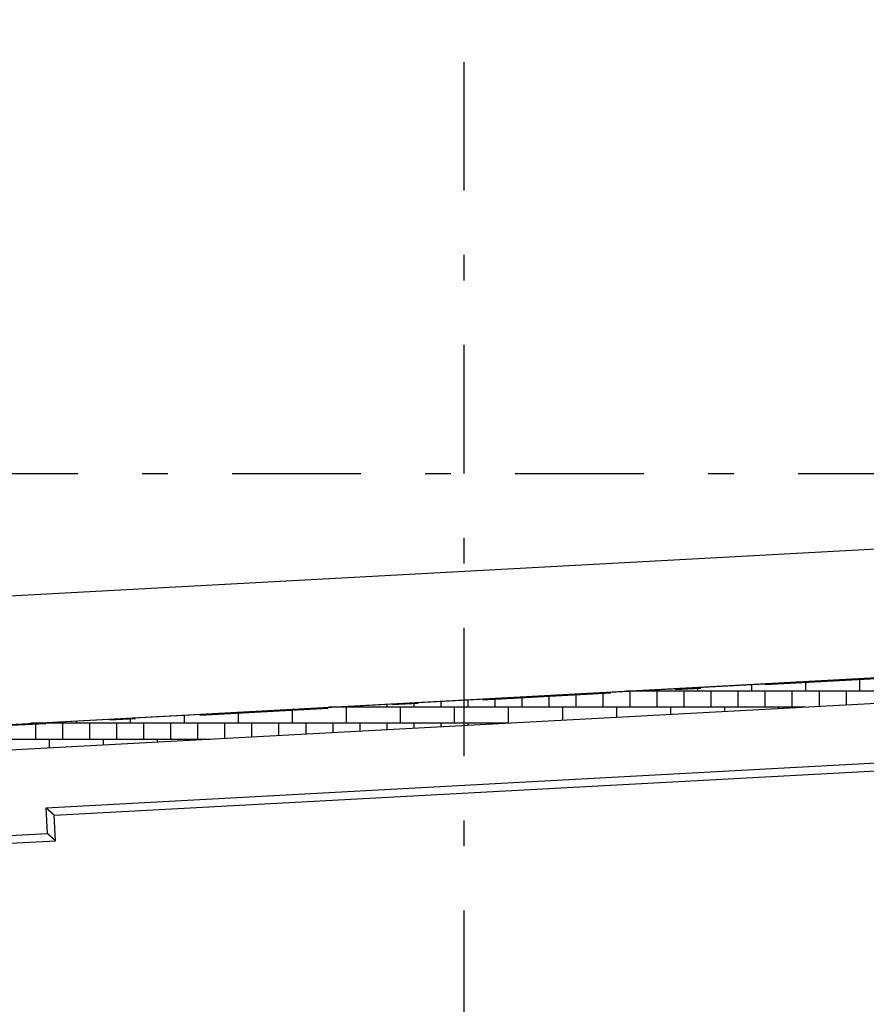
# Model space of a CAD drawing. Extents: x 2 to 87, y -108 to 11.
# Tile 85 of 210: x 27.6 to 30.89, y -93.47 to -89.64. Entities that reach past the tile are written whole.
import ezdxf

# ---------------------------------------------------------------- set-up
doc = ezdxf.new("R2010")
doc.units = 0
doc.header["$MEASUREMENT"] = 0
doc.linetypes.add('DASHDOT', pattern=[1, 0.5, -0.25, 0, -0.25])
for name, color, linetype in [('11', 7, 'CONTINUOUS'), ('18', 7, 'CONTINUOUS'), ('2', 7, 'CONTINUOUS'), ('5', 7, 'CONTINUOUS')]:
    doc.layers.add(name, color=color, linetype=linetype)

msp = doc.modelspace()

# ---------------------------------------------------------------- linework, layer by layer
at = {"layer": '11', "color": 62, "linetype": 'Continuous'}
for p, q in [((31.7703, -92.1576), (27.3568, -92.3961)), ((27.7041, -92.7078), (31.4586, -92.5049)), ((27.7357, -92.7361), (31.4303, -92.5365)), ((27.7095, -92.8076), (27.7041, -92.7078)), ((27.7411, -92.836), (27.7357, -92.7361)), ((27.0658, -92.8424), (27.7095, -92.8076)), ((27.0973, -92.8707), (27.7411, -92.836))]:
    msp.add_line(p, q, dxfattribs=at)
for points in [[(27.7122, -92.715), (27.7121, -92.7149), (27.712, -92.7149), (27.7119, -92.7148), (27.7118, -92.7147), (27.7117, -92.7146), (27.7116, -92.7145), (27.7115, -92.7144), (27.7114, -92.7143), (27.7113, -92.7142), (27.7112, -92.7141), (27.7111, -92.714), (27.711, -92.714), (27.7109, -92.7139), (27.7108, -92.7138), (27.7107, -92.7137), (27.7106, -92.7136), (27.7105, -92.7135), (27.7104, -92.7134), (27.7103, -92.7133), (27.7102, -92.7132), (27.7101, -92.7131), (27.71, -92.7131), (27.7099, -92.713), (27.7098, -92.7129), (27.7097, -92.7128), (27.7096, -92.7127), (27.7095, -92.7126), (27.7094, -92.7125), (27.7093, -92.7124), (27.7092, -92.7123), (27.7091, -92.7122), (27.709, -92.7121), (27.7089, -92.7121), (27.7088, -92.712), (27.7087, -92.7119), (27.7086, -92.7118), (27.7085, -92.7117), (27.7084, -92.7116), (27.7083, -92.7115), (27.7082, -92.7114), (27.708, -92.7113), (27.7079, -92.7112), (27.7078, -92.7111), (27.7077, -92.711), (27.7076, -92.711), (27.7075, -92.7109), (27.7074, -92.7108), (27.7073, -92.7107), (27.7072, -92.7106), (27.7071, -92.7105), (27.707, -92.7104), (27.7069, -92.7103), (27.7068, -92.7102), (27.7067, -92.7101), (27.7066, -92.71), (27.7065, -92.7099), (27.7064, -92.7098), (27.7063, -92.7097), (27.7062, -92.7097), (27.7061, -92.7096), (27.706, -92.7095), (27.7059, -92.7094), (27.7058, -92.7093), (27.7057, -92.7092), (27.7056, -92.7091), (27.7055, -92.709), (27.7054, -92.7089), (27.7053, -92.7088), (27.7052, -92.7087), (27.7051, -92.7086), (27.705, -92.7085), (27.7048, -92.7084), (27.7047, -92.7083), (27.7046, -92.7082), (27.7045, -92.7082), (27.7044, -92.7081), (27.7043, -92.708), (27.7042, -92.7079), (27.7041, -92.7078)], [(27.7216, -92.7235), (27.7215, -92.7234), (27.7214, -92.7233), (27.7214, -92.7232), (27.7213, -92.7232), (27.7212, -92.7231), (27.7211, -92.723), (27.721, -92.7229), (27.7209, -92.7228), (27.7208, -92.7228), (27.7207, -92.7227), (27.7207, -92.7226), (27.7206, -92.7225), (27.7205, -92.7224), (27.7204, -92.7224), (27.7203, -92.7223), (27.7202, -92.7222), (27.7201, -92.7221), (27.72, -92.722), (27.7199, -92.722), (27.7199, -92.7219), (27.7198, -92.7218), (27.7197, -92.7217), (27.7196, -92.7216), (27.7195, -92.7216), (27.7194, -92.7215), (27.7193, -92.7214), (27.7192, -92.7213), (27.7191, -92.7212), (27.719, -92.7212), (27.7189, -92.7211), (27.7189, -92.721), (27.7188, -92.7209), (27.7187, -92.7208), (27.7186, -92.7208), (27.7185, -92.7207), (27.7184, -92.7206), (27.7183, -92.7205), (27.7182, -92.7204), (27.7181, -92.7203), (27.718, -92.7203), (27.7179, -92.7202), (27.7178, -92.7201), (27.7177, -92.72), (27.7176, -92.7199), (27.7176, -92.7198), (27.7175, -92.7197), (27.7174, -92.7197), (27.7173, -92.7196), (27.7172, -92.7195), (27.7171, -92.7194), (27.717, -92.7193), (27.7169, -92.7192), (27.7168, -92.7192), (27.7167, -92.7191), (27.7166, -92.719), (27.7165, -92.7189), (27.7164, -92.7188), (27.7163, -92.7187), (27.7162, -92.7186), (27.7161, -92.7186), (27.716, -92.7185), (27.7159, -92.7184), (27.7158, -92.7183), (27.7157, -92.7182), (27.7157, -92.7181), (27.7156, -92.718), (27.7155, -92.7179), (27.7154, -92.7179), (27.7153, -92.7178), (27.7152, -92.7177), (27.7151, -92.7176), (27.715, -92.7175), (27.7149, -92.7174), (27.7148, -92.7173), (27.7147, -92.7172), (27.7146, -92.7172), (27.7145, -92.7171), (27.7144, -92.717), (27.7143, -92.7169), (27.7142, -92.7168), (27.7141, -92.7167), (27.714, -92.7166), (27.7139, -92.7165), (27.7138, -92.7165), (27.7137, -92.7164), (27.7136, -92.7163), (27.7135, -92.7162), (27.7134, -92.7161), (27.7133, -92.716), (27.7132, -92.7159), (27.7131, -92.7158), (27.713, -92.7157), (27.7129, -92.7157), (27.7128, -92.7156), (27.7127, -92.7155), (27.7126, -92.7154), (27.7125, -92.7153), (27.7124, -92.7152), (27.7123, -92.7151), (27.7122, -92.715)], [(27.7291, -92.7302), (27.7291, -92.7302), (27.729, -92.7301), (27.729, -92.7301), (27.7289, -92.73), (27.7288, -92.7299), (27.7288, -92.7299), (27.7287, -92.7298), (27.7286, -92.7298), (27.7286, -92.7297), (27.7285, -92.7296), (27.7284, -92.7296), (27.7284, -92.7295), (27.7283, -92.7295), (27.7282, -92.7294), (27.7282, -92.7293), (27.7281, -92.7293), (27.728, -92.7292), (27.728, -92.7292), (27.7279, -92.7291), (27.7278, -92.729), (27.7278, -92.729), (27.7277, -92.7289), (27.7276, -92.7289), (27.7276, -92.7288), (27.7275, -92.7287), (27.7274, -92.7287), (27.7273, -92.7286), (27.7273, -92.7285), (27.7272, -92.7285), (27.7271, -92.7284), (27.7271, -92.7284), (27.727, -92.7283), (27.7269, -92.7282), (27.7268, -92.7282), (27.7268, -92.7281), (27.7267, -92.728), (27.7266, -92.728), (27.7266, -92.7279), (27.7265, -92.7278), (27.7264, -92.7278), (27.7263, -92.7277), (27.7263, -92.7276), (27.7262, -92.7276), (27.7261, -92.7275), (27.726, -92.7274), (27.726, -92.7274), (27.7259, -92.7273), (27.7258, -92.7272), (27.7257, -92.7272), (27.7257, -92.7271), (27.7256, -92.727), (27.7255, -92.727), (27.7254, -92.7269), (27.7254, -92.7268), (27.7253, -92.7268), (27.7252, -92.7267), (27.7251, -92.7266), (27.7251, -92.7266), (27.725, -92.7265), (27.7249, -92.7264), (27.7248, -92.7264), (27.7247, -92.7263), (27.7247, -92.7262), (27.7246, -92.7261), (27.7245, -92.7261), (27.7244, -92.726), (27.7243, -92.7259), (27.7243, -92.7259), (27.7242, -92.7258), (27.7241, -92.7257), (27.724, -92.7256), (27.7239, -92.7256), (27.7239, -92.7255), (27.7238, -92.7254), (27.7237, -92.7253), (27.7236, -92.7253), (27.7235, -92.7252), (27.7235, -92.7251), (27.7234, -92.7251), (27.7233, -92.725), (27.7232, -92.7249), (27.7231, -92.7248), (27.723, -92.7248), (27.723, -92.7247), (27.7229, -92.7246), (27.7228, -92.7245), (27.7227, -92.7245), (27.7226, -92.7244), (27.7225, -92.7243), (27.7225, -92.7242), (27.7224, -92.7242), (27.7223, -92.7241), (27.7222, -92.724), (27.7221, -92.7239), (27.722, -92.7238), (27.722, -92.7238), (27.7219, -92.7237), (27.7218, -92.7236), (27.7217, -92.7235), (27.7216, -92.7235)], [(27.734, -92.7346), (27.734, -92.7346), (27.7339, -92.7345), (27.7339, -92.7345), (27.7339, -92.7345), (27.7338, -92.7344), (27.7338, -92.7344), (27.7338, -92.7344), (27.7337, -92.7343), (27.7337, -92.7343), (27.7337, -92.7343), (27.7336, -92.7343), (27.7336, -92.7342), (27.7336, -92.7342), (27.7335, -92.7342), (27.7335, -92.7341), (27.7334, -92.7341), (27.7334, -92.734), (27.7334, -92.734), (27.7333, -92.734), (27.7333, -92.7339), (27.7332, -92.7339), (27.7332, -92.7339), (27.7332, -92.7338), (27.7331, -92.7338), (27.7331, -92.7338), (27.733, -92.7337), (27.733, -92.7337), (27.733, -92.7336), (27.7329, -92.7336), (27.7329, -92.7336), (27.7328, -92.7335), (27.7328, -92.7335), (27.7327, -92.7335), (27.7327, -92.7334), (27.7327, -92.7334), (27.7326, -92.7333), (27.7326, -92.7333), (27.7325, -92.7333), (27.7325, -92.7332), (27.7324, -92.7332), (27.7324, -92.7331), (27.7323, -92.7331), (27.7323, -92.733), (27.7322, -92.733), (27.7322, -92.733), (27.7321, -92.7329), (27.7321, -92.7329), (27.7321, -92.7328), (27.732, -92.7328), (27.732, -92.7327), (27.7319, -92.7327), (27.7319, -92.7327), (27.7318, -92.7326), (27.7318, -92.7326), (27.7317, -92.7325), (27.7317, -92.7325), (27.7316, -92.7324), (27.7316, -92.7324), (27.7315, -92.7323), (27.7314, -92.7323), (27.7314, -92.7323), (27.7313, -92.7322), (27.7313, -92.7322), (27.7312, -92.7321), (27.7312, -92.7321), (27.7311, -92.732), (27.7311, -92.732), (27.731, -92.7319), (27.731, -92.7319), (27.7309, -92.7318), (27.7309, -92.7318), (27.7308, -92.7317), (27.7308, -92.7317), (27.7307, -92.7316), (27.7306, -92.7316), (27.7306, -92.7315), (27.7305, -92.7315), (27.7305, -92.7314), (27.7304, -92.7314), (27.7304, -92.7313), (27.7303, -92.7313), (27.7302, -92.7312), (27.7302, -92.7312), (27.7301, -92.7311), (27.7301, -92.7311), (27.73, -92.731), (27.7299, -92.7309), (27.7299, -92.7309), (27.7298, -92.7308), (27.7298, -92.7308), (27.7297, -92.7307), (27.7296, -92.7307), (27.7296, -92.7306), (27.7295, -92.7306), (27.7295, -92.7305), (27.7294, -92.7305), (27.7293, -92.7304), (27.7293, -92.7303), (27.7292, -92.7303), (27.7291, -92.7302)], [(27.7357, -92.7361), (27.7357, -92.7361), (27.7357, -92.7361), (27.7357, -92.7361), (27.7357, -92.7361), (27.7357, -92.7361), (27.7357, -92.7361), (27.7357, -92.7361), (27.7357, -92.7361), (27.7357, -92.7361), (27.7357, -92.7361), (27.7357, -92.7361), (27.7357, -92.7361), (27.7357, -92.7361), (27.7357, -92.7361), (27.7357, -92.7361), (27.7357, -92.7361), (27.7356, -92.7361), (27.7356, -92.7361), (27.7356, -92.7361), (27.7356, -92.736), (27.7356, -92.736), (27.7356, -92.736), (27.7356, -92.736), (27.7356, -92.736), (27.7356, -92.736), (27.7356, -92.736), (27.7356, -92.736), (27.7356, -92.736), (27.7356, -92.736), (27.7355, -92.736), (27.7355, -92.736), (27.7355, -92.736), (27.7355, -92.7359), (27.7355, -92.7359), (27.7355, -92.7359), (27.7355, -92.7359), (27.7355, -92.7359), (27.7355, -92.7359), (27.7354, -92.7359), (27.7354, -92.7359), (27.7354, -92.7359), (27.7354, -92.7358), (27.7354, -92.7358), (27.7354, -92.7358), (27.7354, -92.7358), (27.7353, -92.7358), (27.7353, -92.7358), (27.7353, -92.7358), (27.7353, -92.7357), (27.7353, -92.7357), (27.7353, -92.7357), (27.7352, -92.7357), (27.7352, -92.7357), (27.7352, -92.7357), (27.7352, -92.7357), (27.7352, -92.7356), (27.7351, -92.7356), (27.7351, -92.7356), (27.7351, -92.7356), (27.7351, -92.7356), (27.7351, -92.7355), (27.735, -92.7355), (27.735, -92.7355), (27.735, -92.7355), (27.735, -92.7355), (27.735, -92.7354), (27.7349, -92.7354), (27.7349, -92.7354), (27.7349, -92.7354), (27.7349, -92.7354), (27.7348, -92.7353), (27.7348, -92.7353), (27.7348, -92.7353), (27.7348, -92.7353), (27.7347, -92.7353), (27.7347, -92.7352), (27.7347, -92.7352), (27.7347, -92.7352), (27.7346, -92.7352), (27.7346, -92.7351), (27.7346, -92.7351), (27.7346, -92.7351), (27.7345, -92.7351), (27.7345, -92.735), (27.7345, -92.735), (27.7344, -92.735), (27.7344, -92.735), (27.7344, -92.7349), (27.7344, -92.7349), (27.7343, -92.7349), (27.7343, -92.7349), (27.7343, -92.7348), (27.7342, -92.7348), (27.7342, -92.7348), (27.7342, -92.7347), (27.7341, -92.7347), (27.7341, -92.7347), (27.7341, -92.7347), (27.734, -92.7346), (27.734, -92.7346)], [(27.7176, -92.8149), (27.7175, -92.8148), (27.7174, -92.8147), (27.7173, -92.8146), (27.7172, -92.8145), (27.7171, -92.8144), (27.717, -92.8143), (27.7169, -92.8143), (27.7168, -92.8142), (27.7167, -92.8141), (27.7166, -92.814), (27.7165, -92.8139), (27.7164, -92.8138), (27.7163, -92.8137), (27.7162, -92.8136), (27.7161, -92.8135), (27.716, -92.8134), (27.7159, -92.8133), (27.7158, -92.8133), (27.7157, -92.8132), (27.7156, -92.8131), (27.7155, -92.813), (27.7154, -92.8129), (27.7153, -92.8128), (27.7152, -92.8127), (27.7151, -92.8126), (27.715, -92.8125), (27.7149, -92.8124), (27.7148, -92.8123), (27.7147, -92.8123), (27.7146, -92.8122), (27.7145, -92.8121), (27.7144, -92.812), (27.7143, -92.8119), (27.7142, -92.8118), (27.7141, -92.8117), (27.714, -92.8116), (27.7139, -92.8115), (27.7138, -92.8114), (27.7137, -92.8113), (27.7136, -92.8112), (27.7135, -92.8111), (27.7134, -92.8111), (27.7133, -92.811), (27.7132, -92.8109), (27.7131, -92.8108), (27.713, -92.8107), (27.7129, -92.8106), (27.7128, -92.8105), (27.7126, -92.8104), (27.7125, -92.8103), (27.7124, -92.8102), (27.7123, -92.8101), (27.7122, -92.81), (27.7121, -92.8099), (27.712, -92.8099), (27.7119, -92.8098), (27.7118, -92.8097), (27.7117, -92.8096), (27.7116, -92.8095), (27.7115, -92.8094), (27.7114, -92.8093), (27.7113, -92.8092), (27.7112, -92.8091), (27.7111, -92.809), (27.711, -92.8089), (27.7109, -92.8088), (27.7108, -92.8087), (27.7107, -92.8086), (27.7106, -92.8086), (27.7105, -92.8085), (27.7104, -92.8084), (27.7103, -92.8083), (27.7102, -92.8082), (27.71, -92.8081), (27.7099, -92.808), (27.7098, -92.8079), (27.7097, -92.8078), (27.7096, -92.8077), (27.7095, -92.8076)], [(27.727, -92.8233), (27.7269, -92.8232), (27.7268, -92.8232), (27.7267, -92.8231), (27.7267, -92.823), (27.7266, -92.8229), (27.7265, -92.8229), (27.7264, -92.8228), (27.7263, -92.8227), (27.7262, -92.8226), (27.7261, -92.8225), (27.726, -92.8225), (27.726, -92.8224), (27.7259, -92.8223), (27.7258, -92.8222), (27.7257, -92.8221), (27.7256, -92.8221), (27.7255, -92.822), (27.7254, -92.8219), (27.7253, -92.8218), (27.7252, -92.8217), (27.7252, -92.8217), (27.7251, -92.8216), (27.725, -92.8215), (27.7249, -92.8214), (27.7248, -92.8213), (27.7247, -92.8213), (27.7246, -92.8212), (27.7245, -92.8211), (27.7244, -92.821), (27.7243, -92.8209), (27.7243, -92.8208), (27.7242, -92.8208), (27.7241, -92.8207), (27.724, -92.8206), (27.7239, -92.8205), (27.7238, -92.8204), (27.7237, -92.8204), (27.7236, -92.8203), (27.7235, -92.8202), (27.7234, -92.8201), (27.7233, -92.82), (27.7232, -92.8199), (27.7231, -92.8198), (27.723, -92.8198), (27.723, -92.8197), (27.7229, -92.8196), (27.7228, -92.8195), (27.7227, -92.8194), (27.7226, -92.8193), (27.7225, -92.8193), (27.7224, -92.8192), (27.7223, -92.8191), (27.7222, -92.819), (27.7221, -92.8189), (27.722, -92.8188), (27.7219, -92.8187), (27.7218, -92.8187), (27.7217, -92.8186), (27.7216, -92.8185), (27.7215, -92.8184), (27.7214, -92.8183), (27.7213, -92.8182), (27.7212, -92.8181), (27.7211, -92.8181), (27.721, -92.818), (27.7209, -92.8179), (27.7209, -92.8178), (27.7208, -92.8177), (27.7207, -92.8176), (27.7206, -92.8175), (27.7205, -92.8175), (27.7204, -92.8174), (27.7203, -92.8173), (27.7202, -92.8172), (27.7201, -92.8171), (27.72, -92.817), (27.7199, -92.8169), (27.7198, -92.8168), (27.7197, -92.8168), (27.7196, -92.8167), (27.7195, -92.8166), (27.7194, -92.8165), (27.7193, -92.8164), (27.7192, -92.8163), (27.7191, -92.8162), (27.719, -92.8161), (27.7189, -92.816), (27.7188, -92.816), (27.7187, -92.8159), (27.7186, -92.8158), (27.7185, -92.8157), (27.7184, -92.8156), (27.7183, -92.8155), (27.7182, -92.8154), (27.7181, -92.8153), (27.718, -92.8152), (27.7179, -92.8152), (27.7178, -92.8151), (27.7177, -92.815), (27.7176, -92.8149)], [(27.7345, -92.8301), (27.7345, -92.83), (27.7344, -92.83), (27.7343, -92.8299), (27.7343, -92.8299), (27.7342, -92.8298), (27.7342, -92.8297), (27.7341, -92.8297), (27.734, -92.8296), (27.734, -92.8296), (27.7339, -92.8295), (27.7338, -92.8294), (27.7338, -92.8294), (27.7337, -92.8293), (27.7336, -92.8293), (27.7336, -92.8292), (27.7335, -92.8291), (27.7334, -92.8291), (27.7334, -92.829), (27.7333, -92.829), (27.7332, -92.8289), (27.7332, -92.8288), (27.7331, -92.8288), (27.733, -92.8287), (27.7329, -92.8287), (27.7329, -92.8286), (27.7328, -92.8285), (27.7327, -92.8285), (27.7327, -92.8284), (27.7326, -92.8283), (27.7325, -92.8283), (27.7325, -92.8282), (27.7324, -92.8282), (27.7323, -92.8281), (27.7322, -92.828), (27.7322, -92.828), (27.7321, -92.8279), (27.732, -92.8278), (27.732, -92.8278), (27.7319, -92.8277), (27.7318, -92.8276), (27.7317, -92.8276), (27.7317, -92.8275), (27.7316, -92.8274), (27.7315, -92.8274), (27.7314, -92.8273), (27.7314, -92.8272), (27.7313, -92.8272), (27.7312, -92.8271), (27.7311, -92.827), (27.7311, -92.827), (27.731, -92.8269), (27.7309, -92.8268), (27.7308, -92.8268), (27.7308, -92.8267), (27.7307, -92.8266), (27.7306, -92.8266), (27.7305, -92.8265), (27.7305, -92.8264), (27.7304, -92.8263), (27.7303, -92.8263), (27.7302, -92.8262), (27.7301, -92.8261), (27.7301, -92.8261), (27.73, -92.826), (27.7299, -92.8259), (27.7298, -92.8258), (27.7297, -92.8258), (27.7297, -92.8257), (27.7296, -92.8256), (27.7295, -92.8256), (27.7294, -92.8255), (27.7293, -92.8254), (27.7293, -92.8253), (27.7292, -92.8253), (27.7291, -92.8252), (27.729, -92.8251), (27.7289, -92.8251), (27.7289, -92.825), (27.7288, -92.8249), (27.7287, -92.8248), (27.7286, -92.8248), (27.7285, -92.8247), (27.7284, -92.8246), (27.7284, -92.8245), (27.7283, -92.8245), (27.7282, -92.8244), (27.7281, -92.8243), (27.728, -92.8242), (27.7279, -92.8242), (27.7279, -92.8241), (27.7278, -92.824), (27.7277, -92.8239), (27.7276, -92.8239), (27.7275, -92.8238), (27.7274, -92.8237), (27.7273, -92.8236), (27.7273, -92.8236), (27.7272, -92.8235), (27.7271, -92.8234), (27.727, -92.8233)], [(27.7394, -92.8345), (27.7394, -92.8344), (27.7393, -92.8344), (27.7393, -92.8344), (27.7393, -92.8343), (27.7392, -92.8343), (27.7392, -92.8343), (27.7392, -92.8342), (27.7391, -92.8342), (27.7391, -92.8342), (27.7391, -92.8341), (27.739, -92.8341), (27.739, -92.8341), (27.7389, -92.834), (27.7389, -92.834), (27.7389, -92.834), (27.7388, -92.8339), (27.7388, -92.8339), (27.7388, -92.8339), (27.7387, -92.8338), (27.7387, -92.8338), (27.7386, -92.8338), (27.7386, -92.8337), (27.7386, -92.8337), (27.7385, -92.8337), (27.7385, -92.8336), (27.7384, -92.8336), (27.7384, -92.8335), (27.7383, -92.8335), (27.7383, -92.8335), (27.7383, -92.8334), (27.7382, -92.8334), (27.7382, -92.8334), (27.7381, -92.8333), (27.7381, -92.8333), (27.738, -92.8332), (27.738, -92.8332), (27.738, -92.8332), (27.7379, -92.8331), (27.7379, -92.8331), (27.7378, -92.833), (27.7378, -92.833), (27.7377, -92.8329), (27.7377, -92.8329), (27.7376, -92.8329), (27.7376, -92.8328), (27.7375, -92.8328), (27.7375, -92.8327), (27.7374, -92.8327), (27.7374, -92.8326), (27.7373, -92.8326), (27.7373, -92.8326), (27.7372, -92.8325), (27.7372, -92.8325), (27.7372, -92.8324), (27.7371, -92.8324), (27.737, -92.8323), (27.737, -92.8323), (27.7369, -92.8322), (27.7369, -92.8322), (27.7368, -92.8322), (27.7368, -92.8321), (27.7367, -92.8321), (27.7367, -92.832), (27.7366, -92.832), (27.7366, -92.8319), (27.7365, -92.8319), (27.7365, -92.8318), (27.7364, -92.8318), (27.7364, -92.8317), (27.7363, -92.8317), (27.7363, -92.8316), (27.7362, -92.8316), (27.7361, -92.8315), (27.7361, -92.8315), (27.736, -92.8314), (27.736, -92.8314), (27.7359, -92.8313), (27.7359, -92.8313), (27.7358, -92.8312), (27.7357, -92.8312), (27.7357, -92.8311), (27.7356, -92.8311), (27.7356, -92.831), (27.7355, -92.831), (27.7355, -92.8309), (27.7354, -92.8309), (27.7353, -92.8308), (27.7353, -92.8307), (27.7352, -92.8307), (27.7352, -92.8306), (27.7351, -92.8306), (27.735, -92.8305), (27.735, -92.8305), (27.7349, -92.8304), (27.7349, -92.8304), (27.7348, -92.8303), (27.7347, -92.8303), (27.7347, -92.8302), (27.7346, -92.8301), (27.7345, -92.8301)], [(27.7411, -92.836), (27.7411, -92.836), (27.7411, -92.836), (27.7411, -92.836), (27.7411, -92.836), (27.7411, -92.836), (27.7411, -92.836), (27.7411, -92.836), (27.7411, -92.836), (27.7411, -92.836), (27.7411, -92.8359), (27.7411, -92.8359), (27.7411, -92.8359), (27.7411, -92.8359), (27.7411, -92.8359), (27.7411, -92.8359), (27.741, -92.8359), (27.741, -92.8359), (27.741, -92.8359), (27.741, -92.8359), (27.741, -92.8359), (27.741, -92.8359), (27.741, -92.8359), (27.741, -92.8359), (27.741, -92.8359), (27.741, -92.8359), (27.741, -92.8359), (27.741, -92.8359), (27.741, -92.8358), (27.7409, -92.8358), (27.7409, -92.8358), (27.7409, -92.8358), (27.7409, -92.8358), (27.7409, -92.8358), (27.7409, -92.8358), (27.7409, -92.8358), (27.7409, -92.8358), (27.7409, -92.8358), (27.7408, -92.8357), (27.7408, -92.8357), (27.7408, -92.8357), (27.7408, -92.8357), (27.7408, -92.8357), (27.7408, -92.8357), (27.7408, -92.8357), (27.7407, -92.8357), (27.7407, -92.8356), (27.7407, -92.8356), (27.7407, -92.8356), (27.7407, -92.8356), (27.7407, -92.8356), (27.7407, -92.8356), (27.7406, -92.8356), (27.7406, -92.8355), (27.7406, -92.8355), (27.7406, -92.8355), (27.7406, -92.8355), (27.7405, -92.8355), (27.7405, -92.8355), (27.7405, -92.8354), (27.7405, -92.8354), (27.7405, -92.8354), (27.7404, -92.8354), (27.7404, -92.8354), (27.7404, -92.8353), (27.7404, -92.8353), (27.7404, -92.8353), (27.7403, -92.8353), (27.7403, -92.8353), (27.7403, -92.8352), (27.7403, -92.8352), (27.7402, -92.8352), (27.7402, -92.8352), (27.7402, -92.8352), (27.7402, -92.8351), (27.7401, -92.8351), (27.7401, -92.8351), (27.7401, -92.8351), (27.7401, -92.835), (27.74, -92.835), (27.74, -92.835), (27.74, -92.835), (27.74, -92.8349), (27.7399, -92.8349), (27.7399, -92.8349), (27.7399, -92.8349), (27.7398, -92.8348), (27.7398, -92.8348), (27.7398, -92.8348), (27.7398, -92.8348), (27.7397, -92.8347), (27.7397, -92.8347), (27.7397, -92.8347), (27.7396, -92.8347), (27.7396, -92.8346), (27.7396, -92.8346), (27.7395, -92.8346), (27.7395, -92.8345), (27.7395, -92.8345), (27.7394, -92.8345), (27.7394, -92.8345)]]:
    msp.add_lwpolyline(points, dxfattribs=at)
at = {"layer": '18', "color": 62, "linetype": 'Continuous'}
for p, q in [((30.2356, -92.2392), (30.2356, -92.2541)), ((30.4456, -92.2278), (30.4456, -92.2541)), ((30.6556, -92.2165), (30.6556, -92.2541)), ((30.8656, -92.2051), (30.8656, -92.2541)), ((29.5531, -92.276), (29.5531, -92.3166)), ((29.6581, -92.2704), (29.6581, -92.3166)), ((29.7631, -92.2647), (29.7631, -92.3166)), ((29.8681, -92.259), (29.8681, -92.3166)), ((31.8126, -92.2541), (29.9589, -92.2541)), ((29.9731, -92.2541), (29.9731, -92.3166)), ((30.0256, -92.2505), (30.0256, -92.2541)), ((30.0781, -92.2541), (30.0781, -92.3166)), ((30.1831, -92.2541), (30.1831, -92.3166)), ((30.2881, -92.2541), (30.2881, -92.3166)), ((30.3931, -92.2541), (30.3931, -92.3166)), ((30.4981, -92.2541), (30.4981, -92.3166)), ((30.6031, -92.2541), (30.6031, -92.3166)), ((30.7081, -92.2541), (30.7081, -92.3138)), ((30.8131, -92.2541), (30.8131, -92.3081)), ((28.8181, -92.3158), (28.8181, -92.3166)), ((28.9231, -92.3101), (28.9231, -92.3166)), ((29.0281, -92.3044), (29.0281, -92.3166)), ((29.1331, -92.2987), (29.1331, -92.3166)), ((29.2381, -92.2931), (29.2381, -92.3166)), ((29.3431, -92.2874), (29.3431, -92.3166)), ((29.4481, -92.2817), (29.4481, -92.3166)), ((28.2406, -92.347), (28.2406, -92.3791)), ((28.4506, -92.3356), (28.4506, -92.3791)), ((28.6606, -92.3243), (28.6606, -92.3791)), ((30.6557, -92.3166), (28.8021, -92.3166)), ((28.8706, -92.3166), (28.8706, -92.3791)), ((29.0806, -92.3166), (29.0806, -92.3791)), ((29.2906, -92.3166), (29.2906, -92.3791)), ((29.5006, -92.3166), (29.5006, -92.379)), ((29.7106, -92.3166), (29.7106, -92.3677)), ((29.9206, -92.3166), (29.9206, -92.3563)), ((30.1306, -92.3166), (30.1306, -92.345)), ((30.3406, -92.3166), (30.3406, -92.3336)), ((30.5506, -92.3166), (30.5506, -92.3223)), ((29.4989, -92.3791), (27.6453, -92.3791)), ((27.6631, -92.3791), (27.6631, -92.4416)), ((27.7681, -92.3791), (27.7681, -92.4416)), ((27.8206, -92.3696), (27.8206, -92.3791)), ((27.8731, -92.3791), (27.8731, -92.4416)), ((27.9781, -92.3791), (27.9781, -92.4416)), ((28.0306, -92.3583), (28.0306, -92.3791)), ((28.0831, -92.3791), (28.0831, -92.4416)), ((28.1881, -92.3791), (28.1881, -92.4416)), ((28.2931, -92.3791), (28.2931, -92.4416)), ((28.3981, -92.3791), (28.3981, -92.4386)), ((28.5031, -92.3791), (28.5031, -92.4329)), ((28.6081, -92.3791), (28.6081, -92.4272)), ((28.7131, -92.3791), (28.7131, -92.4216)), ((28.8181, -92.3791), (28.8181, -92.4159)), ((28.9231, -92.3791), (28.9231, -92.4102)), ((29.0281, -92.3791), (29.0281, -92.4046)), ((29.1331, -92.3791), (29.1331, -92.3989)), ((29.2381, -92.3791), (29.2381, -92.3932)), ((29.3431, -92.3791), (29.3431, -92.3875)), ((29.4481, -92.3791), (29.4481, -92.3819)), ((28.3421, -92.4416), (26.4885, -92.4416)), ((27.7156, -92.4416), (27.7156, -92.4755)), ((27.9256, -92.4416), (27.9256, -92.4641)), ((28.1356, -92.4416), (28.1356, -92.4528))]:
    msp.add_line(p, q, dxfattribs=at)
at = {"layer": '2', "color": 62, "linetype": 'Continuous'}
for p, q in [((10.6276, -92.7978), (49.5276, -90.6961)), ((9.9272, -93.3364), (49.9188, -91.1757)), ((49.9242, -91.2756), (9.9326, -93.4362))]:
    msp.add_line(p, q, dxfattribs=at)
at = {"layer": '5', "color": 7, "linetype": 'DASHDOT'}
for p, q in [((29.3276, -7.3075), (29.3276, -96.5075)), ((8.5305, -93.414), (53.1225, -91.0074)), ((7.5276, -91.4075), (52.6276, -91.4075))]:
    msp.add_line(p, q, dxfattribs=at)

doc.saveas('drawing.dxf')
